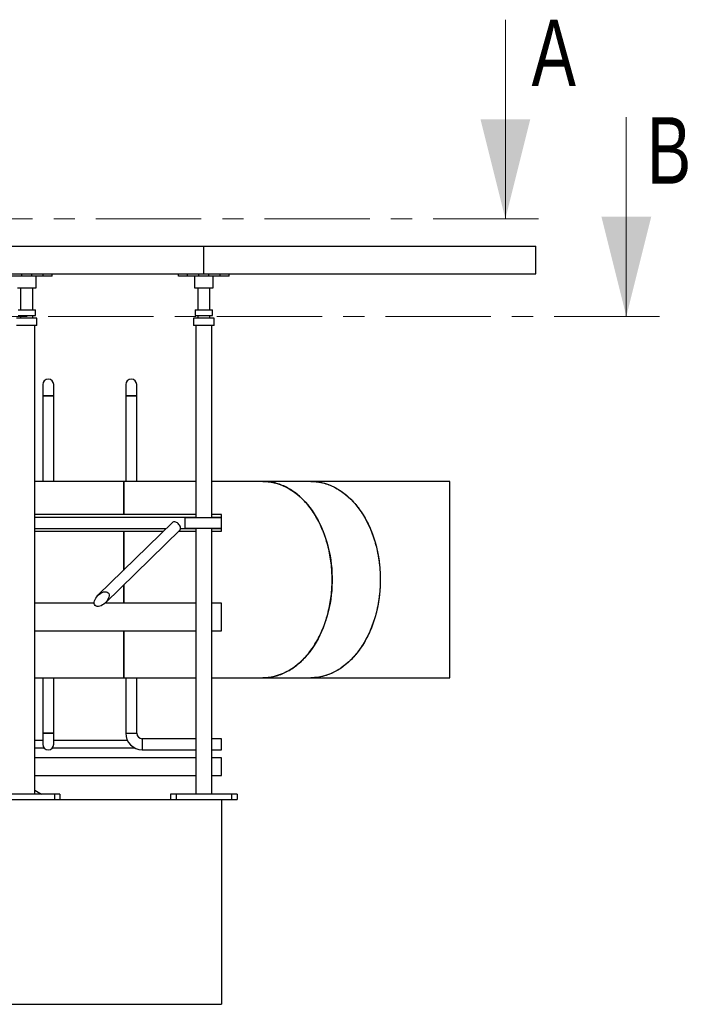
# Model space of a CAD drawing. Header units: millimetres. Extents: x 5 to 589, y 5 to 450.
# Tile 13 of 91: x 202 to 243, y 328 to 387. Entities that reach past the tile are written whole.
import ezdxf

# ---------------------------------------------------------------- set-up
doc = ezdxf.new("R2010")
doc.units = ezdxf.units.MM
doc.linetypes.add('CENTER', pattern=[10.16, 6.35, -1.27, 1.27, -1.27])
doc.layers.add('TRAIT-FORT', color=4, linetype='Continuous', lineweight=25)
doc.styles.add('SLDTEXTSTYLE0', font='TXT', dxfattribs={"width": 0.75})

msp = doc.modelspace()

# ---------------------------------------------------------------- linework, layer by layer
at = {"color": 7, "linetype": 'Continuous', "lineweight": 18}
for p, q in [((231.32893, 387.45689), (231.32893, 375.45689)), ((238.61688, 381.58094), (238.61688, 369.58094))]:
    msp.add_line(p, q, dxfattribs=at)
at = {"color": 7, "linetype": 'CENTER', "lineweight": 18}
for p, q in [((233.32893, 375.45689), (48.09395, 375.45689)), ((240.61688, 369.58094), (41.47318, 369.58094))]:
    msp.add_line(p, q, dxfattribs=at)
at = {"color": 7, "linetype": 'Continuous', "lineweight": 18}
for points in [[(231.32893, 375.45689), (232.82893, 381.45689), (229.82893, 381.45689)], [(238.61688, 369.58094), (240.11688, 375.58094), (237.11688, 375.58094)]]:
    msp.add_solid(points, dxfattribs=at)
at = {"layer": 'TRAIT-FORT', "color": 4, "linetype": 'Continuous', "lineweight": 25}
for p, q in [((193.16203, 373.80663), (213.16203, 373.80663)), ((213.16203, 372.13997), (213.16203, 373.80663)), ((213.16203, 373.80663), (233.16203, 373.80663)), ((233.16203, 372.13997), (233.16203, 373.80663)), ((193.16203, 372.13997), (213.16203, 372.13997)), ((202.19036, 372.00663), (201.50703, 372.00663)), ((202.19036, 372.00663), (202.19036, 372.13997)), ((202.80036, 372.00663), (202.19036, 372.00663)), ((202.80036, 372.00663), (202.80036, 372.13997)), ((203.4837, 372.00663), (202.80036, 372.00663)), ((203.06203, 371.30663), (203.06203, 372.00663)), ((203.4837, 372.00663), (203.4837, 372.13997)), ((204.01703, 372.00663), (203.4837, 372.00663)), ((204.01703, 372.00663), (204.01703, 372.13997)), ((211.64036, 372.00663), (211.64036, 372.13997)), ((212.1737, 372.00663), (211.64036, 372.00663)), ((212.1737, 372.00663), (212.1737, 372.13997)), ((212.85703, 372.00663), (212.1737, 372.00663)), ((212.59536, 372.00663), (212.59536, 371.30663)), ((212.85703, 372.00663), (212.85703, 372.13997)), ((213.46703, 372.00663), (212.85703, 372.00663)), ((213.16203, 372.13997), (233.16203, 372.13997)), ((213.46703, 372.00663), (213.46703, 372.13997)), ((214.15036, 372.00663), (213.46703, 372.00663)), ((213.7287, 371.30663), (213.7287, 372.00663)), ((214.15036, 372.00663), (214.15036, 372.13997)), ((214.6837, 372.00663), (214.15036, 372.00663)), ((214.6837, 372.00663), (214.6837, 372.13997)), ((201.9287, 371.30663), (203.06203, 371.30663)), ((202.1287, 371.30663), (202.1287, 369.97625)), ((202.1287, 371.30663), (202.1287, 369.97625)), ((202.86203, 369.97625), (202.86203, 371.30663)), ((202.86203, 369.97625), (202.86203, 371.30663)), ((212.59536, 371.30663), (213.7287, 371.30663)), ((212.79536, 371.30663), (212.79536, 369.97625)), ((212.79536, 371.30663), (212.79536, 369.97625)), ((213.5287, 369.97625), (213.5287, 371.30663)), ((213.5287, 369.97625), (213.5287, 371.30663)), ((201.97036, 369.97625), (203.02036, 369.97625)), ((201.97036, 369.64291), (203.02036, 369.64291)), ((202.1287, 369.64291), (202.1287, 369.47625)), ((202.1287, 369.64291), (202.1287, 369.47625)), ((202.86203, 369.47625), (202.86203, 369.64291)), ((202.86203, 369.47625), (202.86203, 369.64291)), ((203.02036, 369.64291), (203.02036, 369.97625)), ((212.63703, 369.97625), (213.68703, 369.97625)), ((212.63703, 369.97625), (212.63703, 369.64291)), ((212.63703, 369.64291), (213.68703, 369.64291)), ((212.79536, 369.64291), (212.79536, 369.47625)), ((212.79536, 369.64291), (212.79536, 369.47625)), ((213.5287, 369.47625), (213.5287, 369.64291)), ((213.5287, 369.47625), (213.5287, 369.64291)), ((213.68703, 369.64291), (213.68703, 369.97625)), ((203.11203, 369.47625), (201.8787, 369.47625)), ((203.11203, 369.02625), (201.8787, 369.02625)), ((202.9787, 340.80663), (202.9787, 369.02625)), ((203.11203, 369.02625), (203.11203, 369.47625)), ((203.11203, 369.02625), (203.11203, 369.47625)), ((212.54536, 369.47625), (212.54536, 369.02625)), ((212.54536, 369.47625), (212.54536, 369.02625)), ((213.7787, 369.47625), (212.54536, 369.47625)), ((213.7787, 369.02625), (212.54536, 369.02625)), ((212.6787, 369.02625), (212.6787, 357.45663)), ((213.64536, 357.45663), (213.64536, 369.02625)), ((213.7787, 369.02625), (213.7787, 369.47625)), ((213.7787, 369.02625), (213.7787, 369.47625)), ((203.45583, 365.4733), (203.45583, 364.80663)), ((204.1225, 364.80663), (204.1225, 365.4733)), ((208.45583, 365.4733), (208.45583, 364.80663)), ((209.1225, 364.80663), (209.1225, 365.4733)), ((203.45583, 364.80663), (203.45583, 359.64375)), ((204.1225, 364.80663), (203.45583, 364.80663)), ((203.45583, 364.80663), (203.78917, 364.80663)), ((203.78917, 364.80663), (204.1225, 364.80663)), ((204.1225, 359.64375), (204.1225, 364.80663)), ((208.45583, 364.80663), (208.45583, 359.64375)), ((209.1225, 364.80663), (208.45583, 364.80663)), ((208.45583, 364.80663), (208.78917, 364.80663)), ((208.78917, 364.80663), (209.1225, 364.80663)), ((209.1225, 359.64375), (209.1225, 364.80663)), ((208.34119, 359.64375), (202.9787, 359.64375)), ((212.6787, 359.64375), (208.34119, 359.64375)), ((208.34119, 357.63997), (208.34119, 359.64375)), ((216.70863, 359.64375), (213.64536, 359.64375)), ((219.61015, 359.64375), (216.70862, 359.64375)), ((227.97758, 359.64375), (219.61015, 359.64375)), ((212.6787, 357.63997), (202.9787, 357.63997)), ((212.6787, 357.4733), (202.9787, 357.4733)), ((211.28654, 357.18096), (206.7874, 352.77901)), ((214.23162, 357.45663), (212.02324, 357.45663)), ((212.02324, 357.45663), (212.02324, 356.8233)), ((214.23162, 357.63997), (213.64536, 357.63997)), ((214.23162, 357.4733), (213.64536, 357.4733)), ((214.23162, 357.4733), (214.23162, 357.63997)), ((214.23162, 357.45663), (214.23162, 357.4733)), ((214.23162, 356.8233), (214.23162, 357.45663)), ((202.9787, 356.80663), (210.90395, 356.80663)), ((202.9787, 356.63997), (210.7336, 356.63997)), ((207.23032, 352.32632), (211.72946, 356.72826)), ((208.34119, 354.29924), (208.34119, 356.63997)), ((211.63921, 356.63997), (212.6787, 356.63997)), ((211.76464, 356.80663), (212.6787, 356.80663)), ((212.02324, 356.8233), (214.23162, 356.8233)), ((212.6787, 356.8233), (212.6787, 340.80663)), ((213.64536, 340.80663), (213.64536, 356.8233)), ((213.64536, 356.80663), (214.23162, 356.80663)), ((213.64536, 356.63997), (214.23162, 356.63997)), ((214.23162, 356.80663), (214.23162, 356.8233)), ((214.23162, 356.63997), (214.23162, 356.80663)), ((208.34119, 352.30663), (208.34119, 353.41319)), ((206.56217, 352.30663), (202.9787, 352.30663)), ((212.6787, 352.30663), (207.20958, 352.30663)), ((214.23162, 352.30663), (213.64536, 352.30663)), ((214.23162, 351.4733), (214.23162, 352.30663)), ((214.23162, 350.63997), (214.23162, 351.4733)), ((202.9787, 350.63997), (212.6787, 350.63997)), ((208.34119, 347.81041), (208.34119, 350.63997)), ((213.64536, 350.63997), (214.23162, 350.63997)), ((202.9787, 347.81041), (208.34119, 347.81041)), ((203.45583, 347.81041), (203.45583, 344.4733)), ((204.1225, 344.4733), (204.1225, 347.81041)), ((208.3412, 347.81041), (212.6787, 347.81041)), ((208.45583, 347.81041), (208.45583, 344.4733)), ((209.1225, 344.4733), (209.1225, 347.81041)), ((213.64536, 347.81041), (216.70862, 347.81041)), ((216.70862, 347.81041), (219.61015, 347.81041)), ((219.61015, 347.81041), (227.97759, 347.81041)), ((203.45583, 344.4733), (203.45583, 343.80663)), ((203.45583, 344.4733), (204.1225, 344.4733)), ((203.78917, 344.4733), (203.45583, 344.4733)), ((204.1225, 344.4733), (203.78917, 344.4733)), ((204.1225, 343.80663), (204.1225, 344.4733)), ((208.45583, 344.4733), (209.1225, 344.4733)), ((212.6787, 344.13997), (209.45583, 344.13997)), ((209.45583, 344.13997), (209.45583, 343.4733)), ((214.23162, 344.13997), (213.64536, 344.13997)), ((214.23162, 343.4733), (214.23162, 344.13997)), ((203.45583, 344.03163), (202.9787, 344.03163)), ((202.9787, 343.58163), (203.54323, 343.58163)), ((204.03511, 343.58163), (209.00314, 343.58163)), ((208.55865, 344.03163), (204.1225, 344.03163)), ((209.45583, 343.4733), (212.6787, 343.4733)), ((213.64536, 343.4733), (214.23162, 343.4733)), ((212.6787, 342.98095), (202.9787, 342.98095)), ((214.23162, 342.98095), (213.64536, 342.98095)), ((214.23162, 342.44762), (214.23162, 342.98095)), ((214.23162, 341.91428), (214.23162, 342.44762)), ((202.9787, 341.91428), (212.6787, 341.91428)), ((213.64536, 341.91428), (214.23162, 341.91428)), ((204.16203, 340.80663), (200.8287, 340.80663)), ((202.9787, 341.04342), (203.38882, 340.80663)), ((204.16203, 340.80663), (204.16203, 340.4733)), ((204.49536, 340.80663), (204.16203, 340.80663)), ((204.49536, 340.80663), (204.49536, 340.4733)), ((211.16203, 340.80663), (211.16203, 340.4733)), ((211.49536, 340.80663), (211.16203, 340.80663)), ((211.49536, 340.80663), (211.49536, 340.4733)), ((214.8287, 340.80663), (211.49536, 340.80663)), ((214.8287, 340.80663), (214.8287, 340.4733)), ((215.16203, 340.80663), (214.8287, 340.80663)), ((215.16203, 340.80663), (215.16203, 340.4733)), ((69.03188, 340.4733), (214.23162, 340.4733)), ((214.23162, 340.4733), (214.8287, 340.4733)), ((214.23162, 340.4733), (214.23162, 328.13997)), ((214.8287, 340.4733), (215.16203, 340.4733)), ((69.03188, 328.13997), (214.23162, 328.13997))]:
    msp.add_line(p, q, dxfattribs=at)
at = {"layer": 'TRAIT-FORT', "color": 4, "linetype": 'Continuous', "lineweight": 25, "flags": 128}
for points in [[(216.70862, 359.64375), (216.84842, 359.64044), (217.03455, 359.62577), (217.22003, 359.59938), (217.4045, 359.56133), (217.58758, 359.5117), (217.76892, 359.45058), (217.94816, 359.3781), (218.12493, 359.2944), (218.29889, 359.19965), (218.4697, 359.09403), (218.637, 358.97776), (218.80048, 358.85106), (218.95981, 358.71419), (219.11466, 358.56742), (219.26474, 358.41104), (219.40975, 358.24536), (219.54939, 358.0707), (219.68339, 357.88743), (219.81149, 357.69589), (219.93342, 357.49647), (220.04895, 357.28957), (220.15785, 357.0756), (220.25991, 356.85498), (220.35491, 356.62815), (220.44267, 356.39556), (220.52302, 356.15767), (220.59579, 355.91495), (220.66085, 355.66789), (220.71806, 355.41698), (220.76731, 355.16271), (220.80851, 354.9056), (220.84156, 354.64614), (220.8664, 354.38486), (220.883, 354.12227), (220.8913, 353.8589), (220.8913, 353.59526), (220.883, 353.33189), (220.8664, 353.0693), (220.84156, 352.80802), (220.80851, 352.54856), (220.76731, 352.29145), (220.71806, 352.03718), (220.66085, 351.78627), (220.59579, 351.53921), (220.52302, 351.29649), (220.44267, 351.0586), (220.35491, 350.82601), (220.25991, 350.59918), (220.15785, 350.37856), (220.04895, 350.16459), (219.93342, 349.95769), (219.81149, 349.75827), (219.68339, 349.56673), (219.54939, 349.38346), (219.40975, 349.2088), (219.26474, 349.04312), (219.11466, 348.88674), (218.95981, 348.73997), (218.80048, 348.6031), (218.637, 348.4764), (218.4697, 348.36013), (218.29889, 348.25451), (218.12493, 348.15976), (217.94816, 348.07606), (217.76892, 348.00358), (217.58758, 347.94246), (217.4045, 347.89283), (217.22003, 347.85478), (217.03455, 347.8284), (216.84842, 347.81372), (216.70862, 347.81041)], [(219.61015, 359.64375), (219.74995, 359.64044), (219.93608, 359.62577), (220.12156, 359.59938), (220.30603, 359.56133), (220.48911, 359.5117), (220.67045, 359.45058), (220.84968, 359.3781), (221.02646, 359.2944), (221.20042, 359.19965), (221.37122, 359.09403), (221.53853, 358.97776), (221.70201, 358.85106), (221.86134, 358.71419), (222.01619, 358.56742), (222.16627, 358.41104), (222.31127, 358.24536), (222.45092, 358.0707), (222.58492, 357.88743), (222.71301, 357.69589), (222.83495, 357.49647), (222.95048, 357.28957), (223.05938, 357.0756), (223.16143, 356.85498), (223.25643, 356.62815), (223.3442, 356.39556), (223.42454, 356.15767), (223.49732, 355.91495), (223.56238, 355.66789), (223.61959, 355.41698), (223.66884, 355.16271), (223.71003, 354.9056), (223.74308, 354.64614), (223.76793, 354.38486), (223.78452, 354.12227), (223.79283, 353.8589), (223.79283, 353.59526), (223.78452, 353.33189), (223.76793, 353.0693), (223.74308, 352.80802), (223.71003, 352.54856), (223.66884, 352.29145), (223.61959, 352.03718), (223.56238, 351.78627), (223.49732, 351.53921), (223.42454, 351.29649), (223.3442, 351.0586), (223.25643, 350.82601), (223.16143, 350.59918), (223.05938, 350.37856), (222.95048, 350.16459), (222.83495, 349.95769), (222.71301, 349.75827), (222.58492, 349.56673), (222.45092, 349.38346), (222.31127, 349.2088), (222.16627, 349.04312), (222.01619, 348.88674), (221.86134, 348.73997), (221.70201, 348.6031), (221.53853, 348.4764), (221.37122, 348.36013), (221.20042, 348.25451), (221.02646, 348.15976), (220.84968, 348.07606), (220.67045, 348.00358), (220.48911, 347.94246), (220.30603, 347.89283), (220.12156, 347.85478), (219.93608, 347.8284), (219.74995, 347.81372), (219.61015, 347.81041)], [(211.73192, 356.95461), (211.70276, 357.00542), (211.66612, 357.05427), (211.6234, 357.09929), (211.57625, 357.13875), (211.52647, 357.17114), (211.47599, 357.19521), (211.42673, 357.21002), (211.3806, 357.21503), (211.33937, 357.21002), (211.30461, 357.19521), (211.28654, 357.18096)], [(211.72946, 356.72826), (211.73833, 356.73808), (211.75641, 356.77047), (211.76496, 356.80993), (211.76362, 356.85495), (211.75247, 356.9038), (211.73192, 356.95461)]]:
    msp.add_lwpolyline(points, dxfattribs=at)
at = {"layer": 'TRAIT-FORT', "color": 4, "linetype": 'Continuous', "lineweight": 25}
for centre, radius, start, end in [((203.78917, 365.4733), 0.33333, 90, 180), ((203.78917, 365.4733), 0.33333, 0, 90), ((208.78917, 365.4733), 0.33333, 90, 180), ((208.78917, 365.4733), 0.33333, 0, 90), ((209.45583, 344.4733), 1, 180, 270), ((209.45583, 344.4733), 0.33333, 180, 270), ((203.78917, 343.80663), 0.33333, 180, 0), ((203.78917, 343.80663), 0.33333, 180, 270), ((203.78917, 343.80663), 0.33333, 270, 0)]:
    msp.add_arc(centre, radius, start, end, dxfattribs=at)
msp.add_ellipse((207.00886, 352.55266), major_axis=(-0.38924, -0.38084), ratio=0.58150724, dxfattribs=at)
for points, knots in [([(208.34119, 359.6389), (208.34119, 359.64019), (208.34119, 359.64517), (208.34119, 359.60979), (208.34119, 359.53345), (208.34119, 359.41428), (208.34119, 359.25426), (208.34119, 359.05431), (208.34119, 358.81698), (208.34119, 358.54574), (208.34119, 358.2366), (208.34119, 357.93454), (208.34119, 357.72382), (208.34119, 357.63997)], [0, 0, 0, 0, 0.03566516, 0.13696974, 0.23552451, 0.33407929, 0.43370441, 0.53500899, 0.63354139, 0.73207379, 0.83174367, 0.93304825, 1, 1, 1, 1]), ([(216.70455, 347.81534), (216.748, 347.81399), (216.91117, 347.8089), (217.18998, 347.84431), (217.53857, 347.92052), (217.87946, 348.03968), (218.21559, 348.19986), (218.54016, 348.39967), (218.85081, 348.63684), (219.14472, 348.90832), (219.42436, 349.21695), (219.68374, 349.55721), (219.92119, 349.92614), (220.13504, 350.31986), (220.32677, 350.74213), (220.49207, 351.18512), (220.62988, 351.64477), (220.73947, 352.11642), (220.82149, 352.60446), (220.86743, 353.03964), (220.88847, 353.41551), (220.8954, 353.78722), (220.88264, 354.22063), (220.83883, 354.7132), (220.76514, 355.20394), (220.66242, 355.68295), (220.53183, 356.14671), (220.3752, 356.59102), (220.1908, 357.01959), (219.98176, 357.42352), (219.74998, 357.80001), (219.49819, 358.14594), (219.22387, 358.46404), (218.93207, 358.74734), (218.62524, 358.9941), (218.30667, 359.20269), (217.97337, 359.37435), (217.63181, 359.50541), (217.28473, 359.59329), (216.97588, 359.63983), (216.78178, 359.63921), (216.70446, 359.63896)], [0, 0, 0, 0, 0.00991418, 0.03722803, 0.06370177, 0.09036101, 0.11723411, 0.14454796, 0.17102767, 0.197693, 0.22455403, 0.25186788, 0.27831774, 0.30495259, 0.33187396, 0.35918781, 0.38566751, 0.41233285, 0.43919388, 0.46650773, 0.4832314, 0.50000148, 0.52647522, 0.55313446, 0.58000756, 0.6073214, 0.63379514, 0.66045438, 0.68732748, 0.71464133, 0.74111507, 0.76777431, 0.79464741, 0.82196125, 0.84843499, 0.87509423, 0.90196733, 0.92928118, 0.95573103, 0.98236589, 1, 1, 1, 1]), ([(219.61431, 359.63896), (219.65502, 359.6402), (219.81544, 359.6451), (220.0914, 359.60979), (220.43978, 359.53373), (220.78068, 359.41461), (221.11693, 359.25442), (221.44195, 359.05435), (221.75232, 358.81725), (222.04626, 358.54584), (222.32569, 358.23746), (222.58526, 357.89695), (222.82315, 357.52737), (223.03689, 357.13353), (223.2286, 356.71126), (223.39353, 356.2692), (223.53152, 355.8091), (223.641, 355.3374), (223.72316, 354.8492), (223.76874, 354.41438), (223.79051, 354.03851), (223.79275, 353.83089), (223.79387, 353.72708)], [0, 0, 0, 0, 0.01859853, 0.07329466, 0.12626064, 0.17959707, 0.23350727, 0.2882034, 0.34135444, 0.39450549, 0.44841568, 0.50311181, 0.55607779, 0.60970094, 0.66332409, 0.71802022, 0.77098619, 0.82460934, 0.87823249, 0.93292862, 0.96646431, 1, 1, 1, 1]), ([(227.97758, 347.81526), (227.97758, 347.81397), (227.97758, 347.809), (227.97758, 347.84434), (227.97758, 347.92053), (227.97758, 348.0397), (227.97758, 348.19989), (227.97758, 348.39965), (227.97758, 348.63678), (227.97758, 348.90825), (227.97758, 349.2169), (227.97758, 349.55731), (227.97758, 349.92648), (227.97758, 350.32023), (227.97758, 350.74239), (227.97758, 351.18509), (227.97758, 351.64467), (227.97758, 352.11631), (227.97758, 352.60438), (227.97758, 353.03964), (227.97758, 353.41551), (227.97758, 353.78707), (227.97758, 354.22019), (227.97758, 354.71276), (227.97758, 355.20365), (227.97758, 355.68281), (227.97758, 356.1463), (227.97758, 356.59063), (227.97758, 357.01935), (227.97758, 357.42352), (227.97758, 357.80001), (227.97758, 358.14594), (227.97758, 358.46404), (227.97758, 358.74726), (227.97758, 358.99403), (227.97758, 359.20264), (227.97758, 359.37435), (227.97758, 359.50546), (227.97758, 359.59334), (227.97758, 359.63971), (227.97758, 359.63913), (227.97758, 359.6389)], [0, 0, 0, 0, 0.00959208, 0.03692389, 0.06341504, 0.09010389, 0.11698258, 0.14431439, 0.17080554, 0.19748232, 0.22437309, 0.2517049, 0.27819605, 0.30487282, 0.33176359, 0.3590954, 0.38558655, 0.41226333, 0.4391541, 0.46648591, 0.48322057, 0.50000168, 0.52646893, 0.5531213, 0.58006038, 0.60739219, 0.63385944, 0.66051181, 0.68745088, 0.71478269, 0.74127384, 0.76795061, 0.79484139, 0.8221732, 0.84864045, 0.87534112, 0.90223189, 0.9295637, 0.95605485, 0.98273162, 1, 1, 1, 1]), ([(208.34119, 356.63997), (208.34119, 356.51483), (208.34119, 356.24529), (208.34119, 355.80857), (208.34119, 355.33742), (208.34119, 354.84962), (208.34119, 354.50108), (208.34119, 354.31576), (208.34119, 354.29924)], [0, 0, 0, 0, 0.17309023, 0.37281285, 0.57253547, 0.77456374, 0.9799055, 1, 1, 1, 1]), ([(223.79387, 353.72708), (223.79107, 353.56312), (223.78547, 353.23521), (223.74022, 352.74261), (223.66706, 352.25166), (223.56385, 351.7708), (223.43328, 351.30736), (223.27668, 350.86304), (223.09245, 350.43481), (222.88335, 350.03076), (222.65172, 349.65449), (222.39995, 349.30851), (222.12557, 348.99029), (221.83368, 348.70691), (221.52651, 348.45982), (221.20789, 348.25135), (220.8745, 348.07965), (220.53295, 347.94857), (220.18585, 347.8609), (219.87975, 347.81459), (219.6888, 347.81513), (219.61423, 347.81534)], [0, 0, 0, 0, 0.05295815, 0.1059163, 0.16021351, 0.21491006, 0.26806152, 0.32121298, 0.37512359, 0.42982014, 0.48278652, 0.53612337, 0.59003398, 0.64473053, 0.69769692, 0.75132048, 0.80494404, 0.85964059, 0.91279205, 0.9659435, 1, 1, 1, 1]), ([(208.34119, 353.41319), (208.34119, 353.35459), (208.34119, 353.13157), (208.34119, 352.76028), (208.34119, 352.45325), (208.34119, 352.30663)], [0, 0, 0, 0, 0.15698548, 0.59742005, 1, 1, 1, 1]), ([(208.34119, 350.63997), (208.34119, 350.5731), (208.34119, 350.36053), (208.34119, 350.03092), (208.34119, 349.65358), (208.34119, 349.3079), (208.34119, 348.99012), (208.34119, 348.70648), (208.34119, 348.45985), (208.34119, 348.25125), (208.34119, 348.07982), (208.34119, 347.94853), (208.34119, 347.8608), (208.34119, 347.81442), (208.34119, 347.81502), (208.34119, 347.81526)], [0, 0, 0, 0, 0.03858574, 0.12265151, 0.20441685, 0.28618218, 0.36889143, 0.45295721, 0.53472254, 0.61648787, 0.69919713, 0.7832629, 0.86502824, 0.94679357, 1, 1, 1, 1])]:
    msp.add_open_spline(points, degree=3, knots=knots, dxfattribs=at)

# ---------------------------------------------------------------- texts
at = {"color": 7, "linetype": 'Continuous', "char_height": 4, "attachment_point": 1, "style": 'SLDTEXTSTYLE0'}
for s, insert in [('A', (232.9074, 387.45689)), ('B', (239.85463, 381.58094))]:
    msp.add_mtext(s, dxfattribs=dict(at, insert=insert))

doc.saveas('drawing.dxf')
